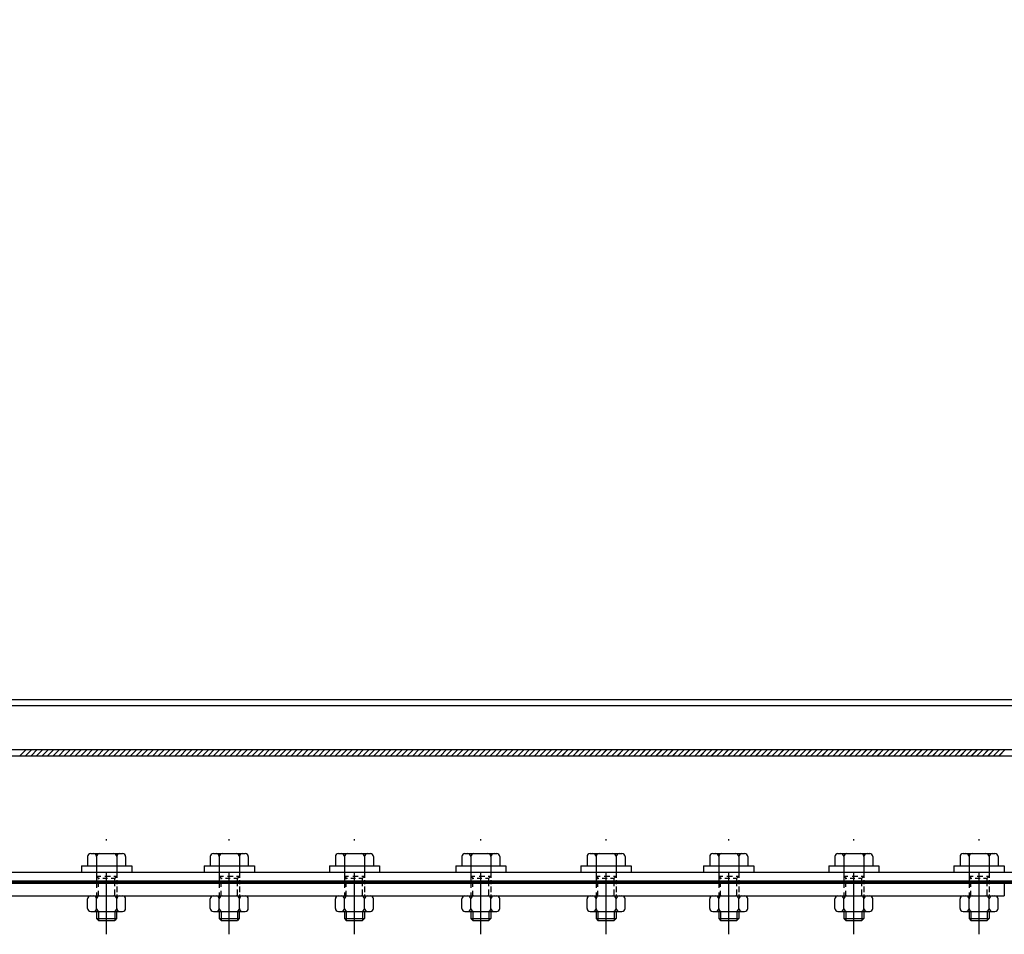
# Model space of a CAD drawing. Extents: x -672 to 590, y -425 to 416.
# Tile 22 of 31: x 138 to 217, y -86 to -13. Entities that reach past the tile are written whole.
import ezdxf

# ---------------------------------------------------------------- set-up
doc = ezdxf.new("R2010")
doc.units = 0
doc.header["$LTSCALE"] = 10
doc.header["$MEASUREMENT"] = 0
doc.linetypes.add('DASHDOT', pattern=[1, 0.5, -0.25, 0, -0.25])
doc.linetypes.add('HIDDEN2', pattern=[0.1875, 0.125, -0.0625])
doc.layers.get('0').update_dxf_attribs({"color": 4, "linetype": 'CONTINUOUS'})
doc.layers.add('KANAL', color=1, linetype='CONTINUOUS')
doc.layers.add('OSIE', color=3, linetype='DASHDOT')

msp = doc.modelspace()

# ---------------------------------------------------------------- linework, layer by layer
at = {"color": 7}
for p, q in [((5.179163, -71.620504), (225.079163, -71.620504)), ((5.179163, -72.120504), (225.079163, -72.120504)), ((5.179163, -81.420504), (230.879163, -81.420504))]:
    msp.add_line(p, q, dxfattribs=at)
at = {"color": 0}
for p, q in [((137.956468, -72.120504), (138.456468, -71.620504)), ((138.398409, -72.120504), (138.898409, -71.620504)), ((138.840351, -72.120504), (139.340351, -71.620504)), ((139.282293, -72.120504), (139.782293, -71.620504)), ((139.724235, -72.120504), (140.224235, -71.620504)), ((140.166176, -72.120504), (140.666176, -71.620504)), ((140.608118, -72.120504), (141.108118, -71.620504)), ((141.05006, -72.120504), (141.55006, -71.620504)), ((141.492002, -72.120504), (141.992002, -71.620504)), ((141.933943, -72.120504), (142.433943, -71.620504)), ((142.375885, -72.120504), (142.875885, -71.620504)), ((142.817827, -72.120504), (143.317827, -71.620504)), ((143.259769, -72.120504), (143.759769, -71.620504)), ((143.70171, -72.120504), (144.20171, -71.620504)), ((144.143652, -72.120504), (144.643652, -71.620504)), ((144.585594, -72.120504), (145.085594, -71.620504)), ((145.027535, -72.120504), (145.527535, -71.620504)), ((145.469477, -72.120504), (145.969477, -71.620504)), ((145.911419, -72.120504), (146.411419, -71.620504)), ((146.353361, -72.120504), (146.853361, -71.620504)), ((146.795302, -72.120504), (147.295302, -71.620504)), ((147.237244, -72.120504), (147.737244, -71.620504)), ((147.679186, -72.120504), (148.179186, -71.620504)), ((148.121128, -72.120504), (148.621128, -71.620504)), ((148.563069, -72.120504), (149.063069, -71.620504)), ((149.005011, -72.120504), (149.505011, -71.620504)), ((149.446953, -72.120504), (149.946953, -71.620504)), ((149.888895, -72.120504), (150.388895, -71.620504)), ((150.330836, -72.120504), (150.830836, -71.620504)), ((150.772778, -72.120504), (151.272778, -71.620504)), ((151.21472, -72.120504), (151.71472, -71.620504)), ((151.656662, -72.120504), (152.156662, -71.620504)), ((152.098603, -72.120504), (152.598603, -71.620504)), ((152.540545, -72.120504), (153.040545, -71.620504)), ((152.982487, -72.120504), (153.482487, -71.620504)), ((153.424428, -72.120504), (153.924428, -71.620504)), ((153.86637, -72.120504), (154.36637, -71.620504)), ((154.308312, -72.120504), (154.808312, -71.620504)), ((154.750254, -72.120504), (155.250254, -71.620504)), ((155.192195, -72.120504), (155.692195, -71.620504)), ((155.634137, -72.120504), (156.134137, -71.620504)), ((156.076079, -72.120504), (156.576079, -71.620504)), ((156.518021, -72.120504), (157.018021, -71.620504)), ((156.959962, -72.120504), (157.459962, -71.620504)), ((157.401904, -72.120504), (157.901904, -71.620504)), ((157.843846, -72.120504), (158.343846, -71.620504)), ((158.285788, -72.120504), (158.785788, -71.620504)), ((158.727729, -72.120504), (159.227729, -71.620504)), ((159.169671, -72.120504), (159.669671, -71.620504)), ((159.611613, -72.120504), (160.111613, -71.620504)), ((160.053555, -72.120504), (160.553555, -71.620504)), ((160.495496, -72.120504), (160.995496, -71.620504)), ((160.937438, -72.120504), (161.437438, -71.620504)), ((161.37938, -72.120504), (161.87938, -71.620504)), ((161.821322, -72.120504), (162.321322, -71.620504)), ((162.263263, -72.120504), (162.763263, -71.620504)), ((162.705205, -72.120504), (163.205205, -71.620504)), ((163.147147, -72.120504), (163.647147, -71.620504)), ((163.589088, -72.120504), (164.089088, -71.620504)), ((164.03103, -72.120504), (164.53103, -71.620504)), ((164.472972, -72.120504), (164.972972, -71.620504)), ((164.914914, -72.120504), (165.414914, -71.620504)), ((165.356855, -72.120504), (165.856855, -71.620504)), ((165.798797, -72.120504), (166.298797, -71.620504)), ((166.240739, -72.120504), (166.740739, -71.620504)), ((166.682681, -72.120504), (167.182681, -71.620504)), ((167.124622, -72.120504), (167.624622, -71.620504)), ((167.566564, -72.120504), (168.066564, -71.620504)), ((168.008506, -72.120504), (168.508506, -71.620504)), ((168.450448, -72.120504), (168.950448, -71.620504)), ((168.892389, -72.120504), (169.392389, -71.620504)), ((169.334331, -72.120504), (169.834331, -71.620504)), ((169.776273, -72.120504), (170.276273, -71.620504)), ((170.218215, -72.120504), (170.718215, -71.620504)), ((170.660156, -72.120504), (171.160156, -71.620504)), ((171.102098, -72.120504), (171.602098, -71.620504)), ((171.54404, -72.120504), (172.04404, -71.620504)), ((171.985981, -72.120504), (172.485981, -71.620504)), ((172.427923, -72.120504), (172.927923, -71.620504)), ((172.869865, -72.120504), (173.369865, -71.620504)), ((173.311807, -72.120504), (173.811807, -71.620504)), ((173.753748, -72.120504), (174.253748, -71.620504)), ((174.19569, -72.120504), (174.69569, -71.620504)), ((174.637632, -72.120504), (175.137632, -71.620504)), ((175.079574, -72.120504), (175.579574, -71.620504)), ((175.521515, -72.120504), (176.021515, -71.620504)), ((175.963457, -72.120504), (176.463457, -71.620504)), ((176.405399, -72.120504), (176.905399, -71.620504)), ((176.847341, -72.120504), (177.347341, -71.620504)), ((177.289282, -72.120504), (177.789282, -71.620504)), ((177.731224, -72.120504), (178.231224, -71.620504)), ((178.173166, -72.120504), (178.673166, -71.620504)), ((178.615108, -72.120504), (179.115108, -71.620504)), ((179.057049, -72.120504), (179.557049, -71.620504)), ((179.498991, -72.120504), (179.998991, -71.620504)), ((179.940933, -72.120504), (180.440933, -71.620504)), ((180.382875, -72.120504), (180.882875, -71.620504)), ((180.816271, -72.120504), (181.316271, -71.620504)), ((180.824816, -72.120504), (181.324816, -71.620504)), ((181.258213, -72.120504), (181.758213, -71.620504)), ((181.266758, -72.120504), (181.766758, -71.620504)), ((181.700154, -72.120504), (182.200154, -71.620504)), ((181.7087, -72.120504), (182.2087, -71.620504)), ((182.142096, -72.120504), (182.642096, -71.620504)), ((182.150641, -72.120504), (182.650641, -71.620504)), ((182.584038, -72.120504), (183.084038, -71.620504)), ((182.592583, -72.120504), (183.092583, -71.620504)), ((183.02598, -72.120504), (183.52598, -71.620504)), ((183.034525, -72.120504), (183.534525, -71.620504)), ((183.467921, -72.120504), (183.967921, -71.620504)), ((183.476467, -72.120504), (183.976467, -71.620504)), ((183.909863, -72.120504), (184.409863, -71.620504)), ((183.918408, -72.120504), (184.418408, -71.620504)), ((184.351805, -72.120504), (184.851805, -71.620504)), ((184.36035, -72.120504), (184.86035, -71.620504)), ((184.793747, -72.120504), (185.293747, -71.620504)), ((184.802292, -72.120504), (185.302292, -71.620504)), ((185.235688, -72.120504), (185.735688, -71.620504)), ((185.244234, -72.120504), (185.744234, -71.620504)), ((185.67763, -72.120504), (186.17763, -71.620504)), ((185.686175, -72.120504), (186.186175, -71.620504)), ((186.119572, -72.120504), (186.619572, -71.620504)), ((186.128117, -72.120504), (186.628117, -71.620504)), ((186.561513, -72.120504), (187.061513, -71.620504)), ((186.570059, -72.120504), (187.070059, -71.620504)), ((187.003455, -72.120504), (187.503455, -71.620504)), ((187.012001, -72.120504), (187.512001, -71.620504)), ((187.445397, -72.120504), (187.945397, -71.620504)), ((187.453942, -72.120504), (187.953942, -71.620504)), ((187.887339, -72.120504), (188.387339, -71.620504)), ((187.895884, -72.120504), (188.395884, -71.620504)), ((188.32928, -72.120504), (188.82928, -71.620504)), ((188.337826, -72.120504), (188.837826, -71.620504)), ((188.771222, -72.120504), (189.271222, -71.620504)), ((188.779768, -72.120504), (189.279768, -71.620504)), ((189.213164, -72.120504), (189.713164, -71.620504)), ((189.221709, -72.120504), (189.721709, -71.620504)), ((189.655106, -72.120504), (190.155106, -71.620504)), ((189.663651, -72.120504), (190.163651, -71.620504)), ((190.097047, -72.120504), (190.597047, -71.620504)), ((190.105593, -72.120504), (190.605593, -71.620504)), ((190.538989, -72.120504), (191.038989, -71.620504)), ((190.547534, -72.120504), (191.047534, -71.620504)), ((190.980931, -72.120504), (191.480931, -71.620504)), ((190.989476, -72.120504), (191.489476, -71.620504)), ((191.422873, -72.120504), (191.922873, -71.620504)), ((191.431418, -72.120504), (191.931418, -71.620504)), ((191.864814, -72.120504), (192.364814, -71.620504)), ((191.87336, -72.120504), (192.37336, -71.620504)), ((192.306756, -72.120504), (192.806756, -71.620504)), ((192.315301, -72.120504), (192.815301, -71.620504)), ((192.748698, -72.120504), (193.248698, -71.620504)), ((192.757243, -72.120504), (193.257243, -71.620504)), ((193.19064, -72.120504), (193.69064, -71.620504)), ((193.199185, -72.120504), (193.699185, -71.620504)), ((193.632581, -72.120504), (194.132581, -71.620504)), ((193.641127, -72.120504), (194.141127, -71.620504)), ((194.074523, -72.120504), (194.574523, -71.620504)), ((194.083068, -72.120504), (194.583068, -71.620504)), ((194.516465, -72.120504), (195.016465, -71.620504)), ((194.52501, -72.120504), (195.02501, -71.620504)), ((194.958407, -72.120504), (195.458407, -71.620504)), ((194.966952, -72.120504), (195.466952, -71.620504)), ((195.400348, -72.120504), (195.900348, -71.620504)), ((195.408894, -72.120504), (195.908894, -71.620504)), ((195.84229, -72.120504), (196.34229, -71.620504)), ((195.850835, -72.120504), (196.350835, -71.620504)), ((196.284232, -72.120504), (196.784232, -71.620504)), ((196.292777, -72.120504), (196.792777, -71.620504)), ((196.726173, -72.120504), (197.226173, -71.620504)), ((196.734719, -72.120504), (197.234719, -71.620504)), ((197.168115, -72.120504), (197.668115, -71.620504)), ((197.176661, -72.120504), (197.676661, -71.620504)), ((197.610057, -72.120504), (198.110057, -71.620504)), ((197.618602, -72.120504), (198.118602, -71.620504)), ((198.051999, -72.120504), (198.551999, -71.620504)), ((198.060544, -72.120504), (198.560544, -71.620504)), ((198.49394, -72.120504), (198.99394, -71.620504)), ((198.502486, -72.120504), (199.002486, -71.620504)), ((198.935882, -72.120504), (199.435882, -71.620504)), ((198.944428, -72.120504), (199.444428, -71.620504)), ((199.377824, -72.120504), (199.877824, -71.620504)), ((199.386369, -72.120504), (199.886369, -71.620504)), ((199.819766, -72.120504), (200.319766, -71.620504)), ((199.828311, -72.120504), (200.328311, -71.620504)), ((200.261707, -72.120504), (200.761707, -71.620504)), ((200.270253, -72.120504), (200.770253, -71.620504)), ((200.703649, -72.120504), (201.203649, -71.620504)), ((200.712194, -72.120504), (201.212194, -71.620504)), ((201.145591, -72.120504), (201.645591, -71.620504)), ((201.154136, -72.120504), (201.654136, -71.620504)), ((201.587533, -72.120504), (202.087533, -71.620504)), ((201.596078, -72.120504), (202.096078, -71.620504)), ((202.029474, -72.120504), (202.529474, -71.620504)), ((202.03802, -72.120504), (202.53802, -71.620504)), ((202.471416, -72.120504), (202.971416, -71.620504)), ((202.479961, -72.120504), (202.979961, -71.620504)), ((202.913358, -72.120504), (203.413358, -71.620504)), ((202.921903, -72.120504), (203.421903, -71.620504)), ((203.3553, -72.120504), (203.8553, -71.620504)), ((203.363845, -72.120504), (203.863845, -71.620504)), ((203.797241, -72.120504), (204.297241, -71.620504)), ((203.805787, -72.120504), (204.305787, -71.620504)), ((204.239183, -72.120504), (204.739183, -71.620504)), ((204.247728, -72.120504), (204.747728, -71.620504)), ((204.681125, -72.120504), (205.181125, -71.620504)), ((204.68967, -72.120504), (205.18967, -71.620504)), ((205.123066, -72.120504), (205.623066, -71.620504)), ((205.131612, -72.120504), (205.631612, -71.620504)), ((205.565008, -72.120504), (206.065008, -71.620504)), ((205.573554, -72.120504), (206.073554, -71.620504)), ((206.00695, -72.120504), (206.50695, -71.620504)), ((206.015495, -72.120504), (206.515495, -71.620504)), ((206.448892, -72.120504), (206.948892, -71.620504)), ((206.457437, -72.120504), (206.957437, -71.620504)), ((206.890833, -72.120504), (207.390833, -71.620504)), ((206.899379, -72.120504), (207.399379, -71.620504)), ((207.332775, -72.120504), (207.832775, -71.620504)), ((207.341321, -72.120504), (207.841321, -71.620504)), ((207.774717, -72.120504), (208.274717, -71.620504)), ((207.783262, -72.120504), (208.283262, -71.620504)), ((208.216659, -72.120504), (208.716659, -71.620504)), ((208.225204, -72.120504), (208.725204, -71.620504)), ((208.6586, -72.120504), (209.1586, -71.620504)), ((208.667146, -72.120504), (209.167146, -71.620504)), ((209.100542, -72.120504), (209.600542, -71.620504)), ((209.109088, -72.120504), (209.609088, -71.620504)), ((209.542484, -72.120504), (210.042484, -71.620504)), ((209.551029, -72.120504), (210.051029, -71.620504)), ((209.984426, -72.120504), (210.484426, -71.620504)), ((209.992971, -72.120504), (210.492971, -71.620504)), ((210.426367, -72.120504), (210.926367, -71.620504)), ((210.434913, -72.120504), (210.934913, -71.620504)), ((210.868309, -72.120504), (211.368309, -71.620504)), ((210.876854, -72.120504), (211.376854, -71.620504)), ((211.310251, -72.120504), (211.810251, -71.620504)), ((211.318796, -72.120504), (211.818796, -71.620504)), ((211.752193, -72.120504), (212.252193, -71.620504)), ((211.760738, -72.120504), (212.260738, -71.620504)), ((212.194134, -72.120504), (212.694134, -71.620504)), ((212.20268, -72.120504), (212.70268, -71.620504)), ((212.636076, -72.120504), (213.136076, -71.620504)), ((212.644621, -72.120504), (213.144621, -71.620504)), ((213.078018, -72.120504), (213.578018, -71.620504)), ((213.086563, -72.120504), (213.586563, -71.620504)), ((213.51996, -72.120504), (214.01996, -71.620504)), ((213.528505, -72.120504), (214.028505, -71.620504)), ((213.961901, -72.120504), (214.461901, -71.620504)), ((213.970447, -72.120504), (214.470447, -71.620504)), ((214.403843, -72.120504), (214.903843, -71.620504)), ((214.412388, -72.120504), (214.912388, -71.620504)), ((214.845785, -72.120504), (215.345785, -71.620504)), ((214.85433, -72.120504), (215.35433, -71.620504)), ((215.287726, -72.120504), (215.787726, -71.620504)), ((215.296272, -72.120504), (215.796272, -71.620504)), ((215.729668, -72.120504), (216.229668, -71.620504)), ((215.738214, -72.120504), (216.238214, -71.620504)), ((216.17161, -72.120504), (216.67161, -71.620504)), ((216.180155, -72.120504), (216.680155, -71.620504))]:
    msp.add_line(p, q, dxfattribs=at)
at = {"color": 6, "linetype": 'Continuous'}
for p, q in [((143.359163, -80.188569), (143.359163, -80.920504)), ((143.609163, -79.938569), (146.149163, -79.938569)), ((144.079163, -80.188272), (144.079163, -80.920504)), ((145.683838, -80.188272), (145.683838, -80.920504)), ((146.399163, -80.188569), (146.399163, -80.920504)), ((153.159163, -80.188569), (153.159163, -80.920504)), ((153.409163, -79.938569), (155.949163, -79.938569)), ((153.879163, -80.188272), (153.879163, -80.920504)), ((155.483838, -80.188272), (155.483838, -80.920504)), ((156.199163, -80.188569), (156.199163, -80.920504)), ((163.159163, -80.188569), (163.159163, -80.920504)), ((163.409163, -79.938569), (165.949163, -79.938569)), ((163.879163, -80.188272), (163.879163, -80.920504)), ((165.483838, -80.188272), (165.483838, -80.920504)), ((166.199163, -80.188569), (166.199163, -80.920504)), ((173.259163, -80.188569), (173.259163, -80.920504)), ((173.509163, -79.938569), (176.049163, -79.938569)), ((173.979163, -80.188272), (173.979163, -80.920504)), ((175.583838, -80.188272), (175.583838, -80.920504)), ((176.299163, -80.188569), (176.299163, -80.920504)), ((183.259163, -80.188569), (183.259163, -80.920504)), ((183.509163, -79.938569), (186.049163, -79.938569)), ((183.979163, -80.188272), (183.979163, -80.920504)), ((185.583838, -80.188272), (185.583838, -80.920504)), ((186.299163, -80.188569), (186.299163, -80.920504)), ((193.059163, -80.188569), (193.059163, -80.920504)), ((193.309163, -79.938569), (195.849163, -79.938569)), ((193.779163, -80.188272), (193.779163, -80.920504)), ((195.383838, -80.188272), (195.383838, -80.920504)), ((196.099163, -80.188569), (196.099163, -80.920504)), ((203.059163, -80.188569), (203.059163, -80.920504)), ((203.309163, -79.938569), (205.849163, -79.938569)), ((203.779163, -80.188272), (203.779163, -80.920504)), ((205.383838, -80.188272), (205.383838, -80.920504)), ((206.099163, -80.188569), (206.099163, -80.920504)), ((213.059163, -80.188569), (213.059163, -80.920504)), ((213.059163, -80.188569), (213.059163, -80.920504)), ((213.309163, -79.938569), (215.849163, -79.938569)), ((213.309163, -79.938569), (215.849163, -79.938569)), ((213.779163, -80.188272), (213.779163, -80.920504)), ((213.779163, -80.188272), (213.779163, -80.920504)), ((215.383838, -80.188272), (215.383838, -80.920504)), ((215.383838, -80.188272), (215.383838, -80.920504)), ((216.099163, -80.188569), (216.099163, -80.920504)), ((216.099163, -80.188569), (216.099163, -80.920504)), ((142.874488, -80.920504), (146.883838, -80.920504)), ((152.674488, -80.920504), (156.683838, -80.920504)), ((162.674488, -80.920504), (166.683838, -80.920504)), ((172.774488, -80.920504), (176.783838, -80.920504)), ((182.774488, -80.920504), (186.783838, -80.920504)), ((192.574488, -80.920504), (196.583838, -80.920504)), ((202.574488, -80.920504), (206.583838, -80.920504)), ((212.574488, -80.920504), (216.583838, -80.920504)), ((212.574488, -80.920504), (216.583838, -80.920504)), ((143.609163, -83.320504), (146.149163, -83.320504)), ((153.409163, -83.320504), (155.949163, -83.320504)), ((163.409163, -83.320504), (165.949163, -83.320504)), ((173.509163, -83.320504), (176.049163, -83.320504)), ((183.509163, -83.320504), (186.049163, -83.320504)), ((193.309163, -83.320504), (195.849163, -83.320504)), ((203.309163, -83.320504), (205.849163, -83.320504)), ((213.309163, -83.320504), (215.849163, -83.320504)), ((213.309163, -83.320504), (215.849163, -83.320504)), ((143.359163, -84.320501), (143.359163, -83.570479)), ((144.079163, -84.320797), (144.079163, -83.570207)), ((145.683838, -84.320797), (145.683838, -83.570207)), ((146.399163, -84.320501), (146.399163, -83.570479)), ((153.159163, -84.320501), (153.159163, -83.570479)), ((153.879163, -84.320797), (153.879163, -83.570207)), ((155.483838, -84.320797), (155.483838, -83.570207)), ((156.199163, -84.320501), (156.199163, -83.570479)), ((163.159163, -84.320501), (163.159163, -83.570479)), ((163.879163, -84.320797), (163.879163, -83.570207)), ((165.483838, -84.320797), (165.483838, -83.570207)), ((166.199163, -84.320501), (166.199163, -83.570479)), ((173.259163, -84.320501), (173.259163, -83.570479)), ((173.979163, -84.320797), (173.979163, -83.570207)), ((175.583838, -84.320797), (175.583838, -83.570207)), ((176.299163, -84.320501), (176.299163, -83.570479)), ((183.259163, -84.320501), (183.259163, -83.570479)), ((183.979163, -84.320797), (183.979163, -83.570207)), ((185.583838, -84.320797), (185.583838, -83.570207)), ((186.299163, -84.320501), (186.299163, -83.570479)), ((193.059163, -84.320501), (193.059163, -83.570479)), ((193.779163, -84.320797), (193.779163, -83.570207)), ((195.383838, -84.320797), (195.383838, -83.570207)), ((196.099163, -84.320501), (196.099163, -83.570479)), ((203.059163, -84.320501), (203.059163, -83.570479)), ((203.779163, -84.320797), (203.779163, -83.570207)), ((205.383838, -84.320797), (205.383838, -83.570207)), ((206.099163, -84.320501), (206.099163, -83.570479)), ((213.059163, -84.320501), (213.059163, -83.570479)), ((213.059163, -84.320501), (213.059163, -83.570479)), ((213.779163, -84.320797), (213.779163, -83.570207)), ((213.779163, -84.320797), (213.779163, -83.570207)), ((215.383838, -84.320797), (215.383838, -83.570207)), ((215.383838, -84.320797), (215.383838, -83.570207)), ((216.099163, -84.320501), (216.099163, -83.570479)), ((216.099163, -84.320501), (216.099163, -83.570479)), ((143.609163, -84.570501), (146.149163, -84.570501)), ((144.079163, -84.570501), (144.079163, -85.144667)), ((145.679163, -84.570501), (145.679163, -85.144667)), ((153.409163, -84.570501), (155.949163, -84.570501)), ((153.879163, -84.570501), (153.879163, -85.144667)), ((155.479163, -84.570501), (155.479163, -85.144667)), ((163.409163, -84.570501), (165.949163, -84.570501)), ((163.879163, -84.570501), (163.879163, -85.144667)), ((165.479163, -84.570501), (165.479163, -85.144667)), ((173.509163, -84.570501), (176.049163, -84.570501)), ((173.979163, -84.570501), (173.979163, -85.144667)), ((175.579163, -84.570501), (175.579163, -85.144667)), ((183.509163, -84.570501), (186.049163, -84.570501)), ((183.979163, -84.570501), (183.979163, -85.144667)), ((185.579163, -84.570501), (185.579163, -85.144667)), ((193.309163, -84.570501), (195.849163, -84.570501)), ((193.779163, -84.570501), (193.779163, -85.144667)), ((195.379163, -84.570501), (195.379163, -85.144667)), ((203.309163, -84.570501), (205.849163, -84.570501)), ((203.779163, -84.570501), (203.779163, -85.144667)), ((205.379163, -84.570501), (205.379163, -85.144667)), ((213.309163, -84.570501), (215.849163, -84.570501)), ((213.309163, -84.570501), (215.849163, -84.570501)), ((213.779163, -84.570501), (213.779163, -85.144667)), ((213.779163, -84.570501), (213.779163, -85.144667)), ((215.379163, -84.570501), (215.379163, -85.144667)), ((215.379163, -84.570501), (215.379163, -85.144667))]:
    msp.add_line(p, q, dxfattribs=at)
at = {"color": 6, "linetype": 'HIDDEN2'}
for p, q in [((142.874488, -80.920504), (142.874488, -81.420504)), ((144.079163, -80.920504), (144.079163, -82.067346)), ((145.683838, -80.920504), (145.683838, -81.874776)), ((146.883838, -80.920504), (146.883838, -81.420504)), ((152.674488, -80.920504), (152.674488, -81.420504)), ((153.879163, -80.920504), (153.879163, -82.067346)), ((155.483838, -80.920504), (155.483838, -81.874776)), ((156.683838, -80.920504), (156.683838, -81.420504)), ((162.674488, -80.920504), (162.674488, -81.420504)), ((163.879163, -80.920504), (163.879163, -82.067346)), ((165.483838, -80.920504), (165.483838, -81.874776)), ((166.683838, -80.920504), (166.683838, -81.420504)), ((172.774488, -80.920504), (172.774488, -81.420504)), ((173.979163, -80.920504), (173.979163, -82.067346)), ((175.583838, -80.920504), (175.583838, -81.874776)), ((176.783838, -80.920504), (176.783838, -81.420504)), ((182.774488, -80.920504), (182.774488, -81.420504)), ((183.979163, -80.920504), (183.979163, -82.067346)), ((185.583838, -80.920504), (185.583838, -81.874776)), ((186.783838, -80.920504), (186.783838, -81.420504)), ((192.574488, -80.920504), (192.574488, -81.420504)), ((193.779163, -80.920504), (193.779163, -82.067346)), ((195.383838, -80.920504), (195.383838, -81.874776)), ((196.583838, -80.920504), (196.583838, -81.420504)), ((202.574488, -80.920504), (202.574488, -81.420504)), ((203.779163, -80.920504), (203.779163, -82.067346)), ((205.383838, -80.920504), (205.383838, -81.874776)), ((206.583838, -80.920504), (206.583838, -81.420504)), ((212.574488, -80.920504), (212.574488, -81.420504)), ((212.574488, -80.920504), (212.574488, -81.420504)), ((213.779163, -80.920504), (213.779163, -82.067346)), ((213.779163, -80.920504), (213.779163, -82.067346)), ((215.383838, -80.920504), (215.383838, -81.874776)), ((215.383838, -80.920504), (215.383838, -81.874776)), ((216.583838, -80.920504), (216.583838, -81.420504)), ((216.583838, -80.920504), (216.583838, -81.420504)), ((144.079163, -81.750838), (144.405947, -81.750838)), ((144.740589, -81.750838), (145.190108, -81.750838)), ((145.469808, -81.750838), (145.679163, -81.750838)), ((153.879163, -81.750838), (154.205947, -81.750838)), ((154.540589, -81.750838), (154.990108, -81.750838)), ((155.269808, -81.750838), (155.479163, -81.750838)), ((163.879163, -81.750838), (164.205947, -81.750838)), ((164.540589, -81.750838), (164.990108, -81.750838)), ((165.269808, -81.750838), (165.479163, -81.750838)), ((173.979163, -81.750838), (174.305947, -81.750838)), ((174.640589, -81.750838), (175.090108, -81.750838)), ((175.369808, -81.750838), (175.579163, -81.750838)), ((183.979163, -81.750838), (184.305947, -81.750838)), ((184.640589, -81.750838), (185.090108, -81.750838)), ((185.369808, -81.750838), (185.579163, -81.750838)), ((193.779163, -81.750838), (194.105947, -81.750838)), ((194.440589, -81.750838), (194.890108, -81.750838)), ((195.169808, -81.750838), (195.379163, -81.750838)), ((203.779163, -81.750838), (204.105947, -81.750838)), ((204.440589, -81.750838), (204.890108, -81.750838)), ((205.169808, -81.750838), (205.379163, -81.750838)), ((213.779163, -81.750838), (214.105947, -81.750838)), ((213.779163, -81.750838), (214.105947, -81.750838)), ((214.440589, -81.750838), (214.890108, -81.750838)), ((214.440589, -81.750838), (214.890108, -81.750838)), ((215.169808, -81.750838), (215.379163, -81.750838)), ((215.169808, -81.750838), (215.379163, -81.750838)), ((144.079163, -82.241129), (144.079163, -82.689677)), ((144.229163, -81.900929), (144.313546, -81.900929)), ((144.578263, -81.900929), (144.962851, -81.900929)), ((145.240054, -81.900929), (145.529163, -81.900929)), ((145.683838, -82.074392), (145.683838, -82.386731)), ((145.683838, -82.579301), (145.683838, -83.016106)), ((153.879163, -82.241129), (153.879163, -82.689677)), ((154.029163, -81.900929), (154.113546, -81.900929)), ((154.378263, -81.900929), (154.762851, -81.900929)), ((155.040054, -81.900929), (155.329163, -81.900929)), ((155.483838, -82.074392), (155.483838, -82.386731)), ((155.483838, -82.579301), (155.483838, -83.016106)), ((163.879163, -82.241129), (163.879163, -82.689677)), ((164.029163, -81.900929), (164.113546, -81.900929)), ((164.378263, -81.900929), (164.762851, -81.900929)), ((165.040054, -81.900929), (165.329163, -81.900929)), ((165.483838, -82.074392), (165.483838, -82.386731)), ((165.483838, -82.579301), (165.483838, -83.016106)), ((173.979163, -82.241129), (173.979163, -82.689677)), ((174.129163, -81.900929), (174.213546, -81.900929)), ((174.478263, -81.900929), (174.862851, -81.900929)), ((175.140054, -81.900929), (175.429163, -81.900929)), ((175.583838, -82.074392), (175.583838, -82.386731)), ((175.583838, -82.579301), (175.583838, -83.016106)), ((183.979163, -82.241129), (183.979163, -82.689677)), ((184.129163, -81.900929), (184.213546, -81.900929)), ((184.478263, -81.900929), (184.862851, -81.900929)), ((185.140054, -81.900929), (185.429163, -81.900929)), ((185.583838, -82.074392), (185.583838, -82.386731)), ((185.583838, -82.579301), (185.583838, -83.016106)), ((193.779163, -82.241129), (193.779163, -82.689677)), ((193.929163, -81.900929), (194.013546, -81.900929)), ((194.278263, -81.900929), (194.662851, -81.900929)), ((194.940054, -81.900929), (195.229163, -81.900929)), ((195.383838, -82.074392), (195.383838, -82.386731)), ((195.383838, -82.579301), (195.383838, -83.016106)), ((203.779163, -82.241129), (203.779163, -82.689677)), ((203.929163, -81.900929), (204.013546, -81.900929)), ((204.278263, -81.900929), (204.662851, -81.900929)), ((204.940054, -81.900929), (205.229163, -81.900929)), ((205.383838, -82.074392), (205.383838, -82.386731)), ((205.383838, -82.579301), (205.383838, -83.016106)), ((213.779163, -82.241129), (213.779163, -82.689677)), ((213.779163, -82.241129), (213.779163, -82.689677)), ((213.929163, -81.900929), (214.013546, -81.900929)), ((213.929163, -81.900929), (214.013546, -81.900929)), ((214.278263, -81.900929), (214.662851, -81.900929)), ((214.278263, -81.900929), (214.662851, -81.900929)), ((214.940054, -81.900929), (215.229163, -81.900929)), ((214.940054, -81.900929), (215.229163, -81.900929)), ((215.383838, -82.074392), (215.383838, -82.386731)), ((215.383838, -82.074392), (215.383838, -82.386731)), ((215.383838, -82.579301), (215.383838, -83.016106)), ((215.383838, -82.579301), (215.383838, -83.016106)), ((144.079163, -83.063075), (144.079163, -83.320504)), ((145.683838, -83.211025), (145.683838, -83.320504)), ((153.879163, -83.063075), (153.879163, -83.320504)), ((155.483838, -83.211025), (155.483838, -83.320504)), ((163.879163, -83.063075), (163.879163, -83.320504)), ((165.483838, -83.211025), (165.483838, -83.320504)), ((173.979163, -83.063075), (173.979163, -83.320504)), ((175.583838, -83.211025), (175.583838, -83.320504)), ((183.979163, -83.063075), (183.979163, -83.320504)), ((185.583838, -83.211025), (185.583838, -83.320504)), ((193.779163, -83.063075), (193.779163, -83.320504)), ((195.383838, -83.211025), (195.383838, -83.320504)), ((203.779163, -83.063075), (203.779163, -83.320504)), ((205.383838, -83.211025), (205.383838, -83.320504)), ((213.779163, -83.063075), (213.779163, -83.320504)), ((213.779163, -83.063075), (213.779163, -83.320504)), ((215.383838, -83.211025), (215.383838, -83.320504)), ((215.383838, -83.211025), (215.383838, -83.320504))]:
    msp.add_line(p, q, dxfattribs=at)
at = {"color": 6}
for p, q in [((144.079163, -81.750929), (144.229163, -81.900929)), ((145.679163, -81.750929), (145.529163, -81.900929)), ((153.879163, -81.750929), (154.029163, -81.900929)), ((155.479163, -81.750929), (155.329163, -81.900929)), ((163.879163, -81.750929), (164.029163, -81.900929)), ((165.479163, -81.750929), (165.329163, -81.900929)), ((173.979163, -81.750929), (174.129163, -81.900929)), ((175.579163, -81.750929), (175.429163, -81.900929)), ((183.979163, -81.750929), (184.129163, -81.900929)), ((185.579163, -81.750929), (185.429163, -81.900929)), ((193.779163, -81.750929), (193.929163, -81.900929)), ((195.379163, -81.750929), (195.229163, -81.900929)), ((203.779163, -81.750929), (203.929163, -81.900929)), ((205.379163, -81.750929), (205.229163, -81.900929)), ((213.779163, -81.750929), (213.929163, -81.900929)), ((213.779163, -81.750929), (213.929163, -81.900929)), ((215.379163, -81.750929), (215.229163, -81.900929)), ((215.379163, -81.750929), (215.229163, -81.900929)), ((144.079163, -85.144576), (145.679163, -85.144576)), ((144.079163, -85.144667), (144.229163, -85.294667)), ((144.229163, -85.294667), (145.529163, -85.294667)), ((145.679163, -85.144667), (145.529163, -85.294667)), ((153.879163, -85.144576), (155.479163, -85.144576)), ((153.879163, -85.144667), (154.029163, -85.294667)), ((154.029163, -85.294667), (155.329163, -85.294667)), ((155.479163, -85.144667), (155.329163, -85.294667)), ((163.879163, -85.144576), (165.479163, -85.144576)), ((163.879163, -85.144667), (164.029163, -85.294667)), ((164.029163, -85.294667), (165.329163, -85.294667)), ((165.479163, -85.144667), (165.329163, -85.294667)), ((173.979163, -85.144576), (175.579163, -85.144576)), ((173.979163, -85.144667), (174.129163, -85.294667)), ((174.129163, -85.294667), (175.429163, -85.294667)), ((175.579163, -85.144667), (175.429163, -85.294667)), ((183.979163, -85.144576), (185.579163, -85.144576)), ((183.979163, -85.144667), (184.129163, -85.294667)), ((184.129163, -85.294667), (185.429163, -85.294667)), ((185.579163, -85.144667), (185.429163, -85.294667)), ((193.779163, -85.144576), (195.379163, -85.144576)), ((193.779163, -85.144667), (193.929163, -85.294667)), ((193.929163, -85.294667), (195.229163, -85.294667)), ((195.379163, -85.144667), (195.229163, -85.294667)), ((203.779163, -85.144576), (205.379163, -85.144576)), ((203.779163, -85.144667), (203.929163, -85.294667)), ((203.929163, -85.294667), (205.229163, -85.294667)), ((205.379163, -85.144667), (205.229163, -85.294667)), ((213.779163, -85.144576), (215.379163, -85.144576)), ((213.779163, -85.144576), (215.379163, -85.144576)), ((213.779163, -85.144667), (213.929163, -85.294667)), ((213.779163, -85.144667), (213.929163, -85.294667)), ((213.929163, -85.294667), (215.229163, -85.294667)), ((213.929163, -85.294667), (215.229163, -85.294667)), ((215.379163, -85.144667), (215.229163, -85.294667)), ((215.379163, -85.144667), (215.229163, -85.294667))]:
    msp.add_line(p, q, dxfattribs=at)
at = {"color": 7, "linetype": 'HIDDEN2'}
for p, q in [((144.229163, -81.996894), (144.229163, -81.900929)), ((144.229163, -82.607482), (144.229163, -82.177722)), ((145.529163, -82.067346), (145.529163, -81.900929)), ((145.529163, -82.555817), (145.529163, -82.252871)), ((154.029163, -81.996894), (154.029163, -81.900929)), ((154.029163, -82.607482), (154.029163, -82.177722)), ((155.329163, -82.067346), (155.329163, -81.900929)), ((155.329163, -82.555817), (155.329163, -82.252871)), ((164.029163, -81.996894), (164.029163, -81.900929)), ((164.029163, -82.607482), (164.029163, -82.177722)), ((165.329163, -82.067346), (165.329163, -81.900929)), ((165.329163, -82.555817), (165.329163, -82.252871)), ((174.129163, -81.996894), (174.129163, -81.900929)), ((174.129163, -82.607482), (174.129163, -82.177722)), ((175.429163, -82.067346), (175.429163, -81.900929)), ((175.429163, -82.555817), (175.429163, -82.252871)), ((184.129163, -81.996894), (184.129163, -81.900929)), ((184.129163, -82.607482), (184.129163, -82.177722)), ((185.429163, -82.067346), (185.429163, -81.900929)), ((185.429163, -82.555817), (185.429163, -82.252871)), ((193.929163, -81.996894), (193.929163, -81.900929)), ((193.929163, -82.607482), (193.929163, -82.177722)), ((195.229163, -82.067346), (195.229163, -81.900929)), ((195.229163, -82.555817), (195.229163, -82.252871)), ((203.929163, -81.996894), (203.929163, -81.900929)), ((203.929163, -82.607482), (203.929163, -82.177722)), ((205.229163, -82.067346), (205.229163, -81.900929)), ((205.229163, -82.555817), (205.229163, -82.252871)), ((213.929163, -81.996894), (213.929163, -81.900929)), ((213.929163, -81.996894), (213.929163, -81.900929)), ((213.929163, -82.607482), (213.929163, -82.177722)), ((213.929163, -82.607482), (213.929163, -82.177722)), ((215.229163, -82.067346), (215.229163, -81.900929)), ((215.229163, -82.067346), (215.229163, -81.900929)), ((215.229163, -82.555817), (215.229163, -82.252871)), ((215.229163, -82.555817), (215.229163, -82.252871)), ((144.229163, -83.320504), (144.229163, -82.929215)), ((145.529163, -83.320504), (145.529163, -82.823536)), ((154.029163, -83.320504), (154.029163, -82.929215)), ((155.329163, -83.320504), (155.329163, -82.823536)), ((164.029163, -83.320504), (164.029163, -82.929215)), ((165.329163, -83.320504), (165.329163, -82.823536)), ((174.129163, -83.320504), (174.129163, -82.929215)), ((175.429163, -83.320504), (175.429163, -82.823536)), ((184.129163, -83.320504), (184.129163, -82.929215)), ((185.429163, -83.320504), (185.429163, -82.823536)), ((193.929163, -83.320504), (193.929163, -82.929215)), ((195.229163, -83.320504), (195.229163, -82.823536)), ((203.929163, -83.320504), (203.929163, -82.929215)), ((205.229163, -83.320504), (205.229163, -82.823536)), ((213.929163, -83.320504), (213.929163, -82.929215)), ((213.929163, -83.320504), (213.929163, -82.929215)), ((215.229163, -83.320504), (215.229163, -82.823536)), ((215.229163, -83.320504), (215.229163, -82.823536))]:
    msp.add_line(p, q, dxfattribs=at)
at = {"color": 7, "linetype": 'Continuous'}
for p, q in [((144.229163, -84.570501), (144.229163, -85.294758)), ((145.529163, -84.570501), (145.529163, -85.294758)), ((154.029163, -84.570501), (154.029163, -85.294758)), ((155.329163, -84.570501), (155.329163, -85.294758)), ((164.029163, -84.570501), (164.029163, -85.294758)), ((165.329163, -84.570501), (165.329163, -85.294758)), ((174.129163, -84.570501), (174.129163, -85.294758)), ((175.429163, -84.570501), (175.429163, -85.294758)), ((184.129163, -84.570501), (184.129163, -85.294758)), ((185.429163, -84.570501), (185.429163, -85.294758)), ((193.929163, -84.570501), (193.929163, -85.294758)), ((195.229163, -84.570501), (195.229163, -85.294758)), ((203.929163, -84.570501), (203.929163, -85.294758)), ((205.229163, -84.570501), (205.229163, -85.294758)), ((213.929163, -84.570501), (213.929163, -85.294758)), ((213.929163, -84.570501), (213.929163, -85.294758)), ((215.229163, -84.570501), (215.229163, -85.294758)), ((215.229163, -84.570501), (215.229163, -85.294758))]:
    msp.add_line(p, q, dxfattribs=at)
at = {"color": 6, "linetype": 'Continuous'}
for centre, start, end in [((143.609163, -80.188569), 90, 180), ((143.829163, -80.188569), 0, 90), ((144.329162, -80.188569), 90, 180), ((145.433838, -80.188569), 0, 90), ((145.933838, -80.188569), 90, 180), ((146.149163, -80.188569), 0, 90), ((153.409163, -80.188569), 90, 180), ((153.629163, -80.188569), 0, 90), ((154.129162, -80.188569), 90, 180), ((155.233838, -80.188569), 0, 90), ((155.733838, -80.188569), 90, 180), ((155.949163, -80.188569), 0, 90), ((163.409163, -80.188569), 90, 180), ((163.629163, -80.188569), 0, 90), ((164.129162, -80.188569), 90, 180), ((165.233838, -80.188569), 0, 90), ((165.733838, -80.188569), 90, 180), ((165.949163, -80.188569), 0, 90), ((173.509163, -80.188569), 90, 180), ((173.729163, -80.188569), 0, 90), ((174.229162, -80.188569), 90, 180), ((175.333838, -80.188569), 0, 90), ((175.833838, -80.188569), 90, 180), ((176.049163, -80.188569), 0, 90), ((183.509163, -80.188569), 90, 180), ((183.729163, -80.188569), 0, 90), ((184.229162, -80.188569), 90, 180), ((185.333838, -80.188569), 0, 90), ((185.833838, -80.188569), 90, 180), ((186.049163, -80.188569), 0, 90), ((193.309163, -80.188569), 90, 180), ((193.529163, -80.188569), 0, 90), ((194.029162, -80.188569), 90, 180), ((195.133838, -80.188569), 0, 90), ((195.633838, -80.188569), 90, 180), ((195.849163, -80.188569), 0, 90), ((203.309163, -80.188569), 90, 180), ((203.529163, -80.188569), 0, 90), ((204.029162, -80.188569), 90, 180), ((205.133838, -80.188569), 0, 90), ((205.633838, -80.188569), 90, 180), ((205.849163, -80.188569), 0, 90), ((213.309163, -80.188569), 90, 180), ((213.309163, -80.188569), 90, 180), ((213.529163, -80.188569), 0, 90), ((213.529163, -80.188569), 0, 90), ((214.029162, -80.188569), 90, 180), ((214.029162, -80.188569), 90, 180), ((215.133838, -80.188569), 0, 90), ((215.133838, -80.188569), 0, 90), ((215.633838, -80.188569), 90, 180), ((215.633838, -80.188569), 90, 180), ((215.849163, -80.188569), 0, 90), ((215.849163, -80.188569), 0, 90), ((143.609163, -83.570504), 90, 180), ((143.829163, -83.570504), 0, 90), ((144.329162, -83.570504), 90, 180), ((145.433838, -83.570504), 0, 90), ((145.933838, -83.570504), 90, 180), ((146.149163, -83.570504), 360, 90), ((153.409163, -83.570504), 90, 180), ((153.629163, -83.570504), 0, 90), ((154.129162, -83.570504), 90, 180), ((155.233838, -83.570504), 0, 90), ((155.733838, -83.570504), 90, 180), ((155.949163, -83.570504), 360, 90), ((163.409163, -83.570504), 90, 180), ((163.629163, -83.570504), 0, 90), ((164.129162, -83.570504), 90, 180), ((165.233838, -83.570504), 0, 90), ((165.733838, -83.570504), 90, 180), ((165.949163, -83.570504), 360, 90), ((173.509163, -83.570504), 90, 180), ((173.729163, -83.570504), 0, 90), ((174.229162, -83.570504), 90, 180), ((175.333838, -83.570504), 0, 90), ((175.833838, -83.570504), 90, 180), ((176.049163, -83.570504), 360, 90), ((183.509163, -83.570504), 90, 180), ((183.729163, -83.570504), 0, 90), ((184.229162, -83.570504), 90, 180), ((185.333838, -83.570504), 0, 90), ((185.833838, -83.570504), 90, 180), ((186.049163, -83.570504), 360, 90), ((193.309163, -83.570504), 90, 180), ((193.529163, -83.570504), 0, 90), ((194.029162, -83.570504), 90, 180), ((195.133838, -83.570504), 0, 90), ((195.633838, -83.570504), 90, 180), ((195.849163, -83.570504), 360, 90), ((203.309163, -83.570504), 90, 180), ((203.529163, -83.570504), 0, 90), ((204.029162, -83.570504), 90, 180), ((205.133838, -83.570504), 0, 90), ((205.633838, -83.570504), 90, 180), ((205.849163, -83.570504), 360, 90), ((213.309163, -83.570504), 90, 180), ((213.309163, -83.570504), 90, 180), ((213.529163, -83.570504), 0, 90), ((213.529163, -83.570504), 0, 90), ((214.029162, -83.570504), 90, 180), ((214.029162, -83.570504), 90, 180), ((215.133838, -83.570504), 0, 90), ((215.133838, -83.570504), 0, 90), ((215.633838, -83.570504), 90, 180), ((215.633838, -83.570504), 90, 180), ((215.849163, -83.570504), 360, 90), ((215.849163, -83.570504), 360, 90), ((143.609163, -84.320501), 180, 270), ((143.829163, -84.320501), 270, 0), ((144.329162, -84.320501), 180, 270), ((145.433838, -84.320501), 270, 0), ((145.933838, -84.320501), 180, 270), ((146.149163, -84.320501), 270, 0), ((153.409163, -84.320501), 180, 270), ((153.629163, -84.320501), 270, 0), ((154.129162, -84.320501), 180, 270), ((155.233838, -84.320501), 270, 0), ((155.733838, -84.320501), 180, 270), ((155.949163, -84.320501), 270, 0), ((163.409163, -84.320501), 180, 270), ((163.629163, -84.320501), 270, 0), ((164.129162, -84.320501), 180, 270), ((165.233838, -84.320501), 270, 0), ((165.733838, -84.320501), 180, 270), ((165.949163, -84.320501), 270, 0), ((173.509163, -84.320501), 180, 270), ((173.729163, -84.320501), 270, 0), ((174.229162, -84.320501), 180, 270), ((175.333838, -84.320501), 270, 0), ((175.833838, -84.320501), 180, 270), ((176.049163, -84.320501), 270, 0), ((183.509163, -84.320501), 180, 270), ((183.729163, -84.320501), 270, 0), ((184.229162, -84.320501), 180, 270), ((185.333838, -84.320501), 270, 0), ((185.833838, -84.320501), 180, 270), ((186.049163, -84.320501), 270, 0), ((193.309163, -84.320501), 180, 270), ((193.529163, -84.320501), 270, 0), ((194.029162, -84.320501), 180, 270), ((195.133838, -84.320501), 270, 0), ((195.633838, -84.320501), 180, 270), ((195.849163, -84.320501), 270, 0), ((203.309163, -84.320501), 180, 270), ((203.529163, -84.320501), 270, 0), ((204.029162, -84.320501), 180, 270), ((205.133838, -84.320501), 270, 0), ((205.633838, -84.320501), 180, 270), ((205.849163, -84.320501), 270, 0), ((213.309163, -84.320501), 180, 270), ((213.309163, -84.320501), 180, 270), ((213.529163, -84.320501), 270, 0), ((213.529163, -84.320501), 270, 0), ((214.029162, -84.320501), 180, 270), ((214.029162, -84.320501), 180, 270), ((215.133838, -84.320501), 270, 0), ((215.133838, -84.320501), 270, 0), ((215.633838, -84.320501), 180, 270), ((215.633838, -84.320501), 180, 270), ((215.849163, -84.320501), 270, 0), ((215.849163, -84.320501), 270, 0)]:
    msp.add_arc(centre, 0.25, start, end, dxfattribs=at)
at = {"layer": 'KANAL'}
for p, q in [((5.179163, -82.120504), (230.879163, -82.120504)), ((5.179163, -82.320504), (230.879163, -82.320504)), ((216.579163, -82.320504), (216.579163, -83.320504)), ((5.179163, -83.320504), (216.579163, -83.320504))]:
    msp.add_line(p, q, dxfattribs=at)
at = {"layer": 'KANAL', "color": 4, "const_width": 0.2}
msp.add_lwpolyline([(235.679163, 48.879496), (235.679163, -77.420504, -0.414213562), (230.879163, -82.220504), (5.179163, -82.220504)], format="xyb", dxfattribs=at)
at = {"layer": 'OSIE', "color": 1, "linetype": 'Continuous'}
for p, q in [((5.179163, -67.620504), (221.079163, -67.620504)), ((5.179163, -68.120504), (221.079163, -68.120504))]:
    msp.add_line(p, q, dxfattribs=at)
at = {"layer": 'OSIE'}
for p, q in [((144.879163, -86.396459), (144.879163, -78.53789)), ((154.679163, -86.396459), (154.679163, -78.53789)), ((164.679163, -86.396459), (164.679163, -78.53789)), ((174.779163, -86.396459), (174.779163, -78.53789)), ((184.779163, -86.396459), (184.779163, -78.53789)), ((194.579163, -86.396459), (194.579163, -78.53789)), ((204.579163, -86.396459), (204.579163, -78.53789)), ((214.579163, -86.396459), (214.579163, -78.53789)), ((214.579163, -86.396459), (214.579163, -78.53789))]:
    msp.add_line(p, q, dxfattribs=at)

doc.saveas('drawing.dxf')
